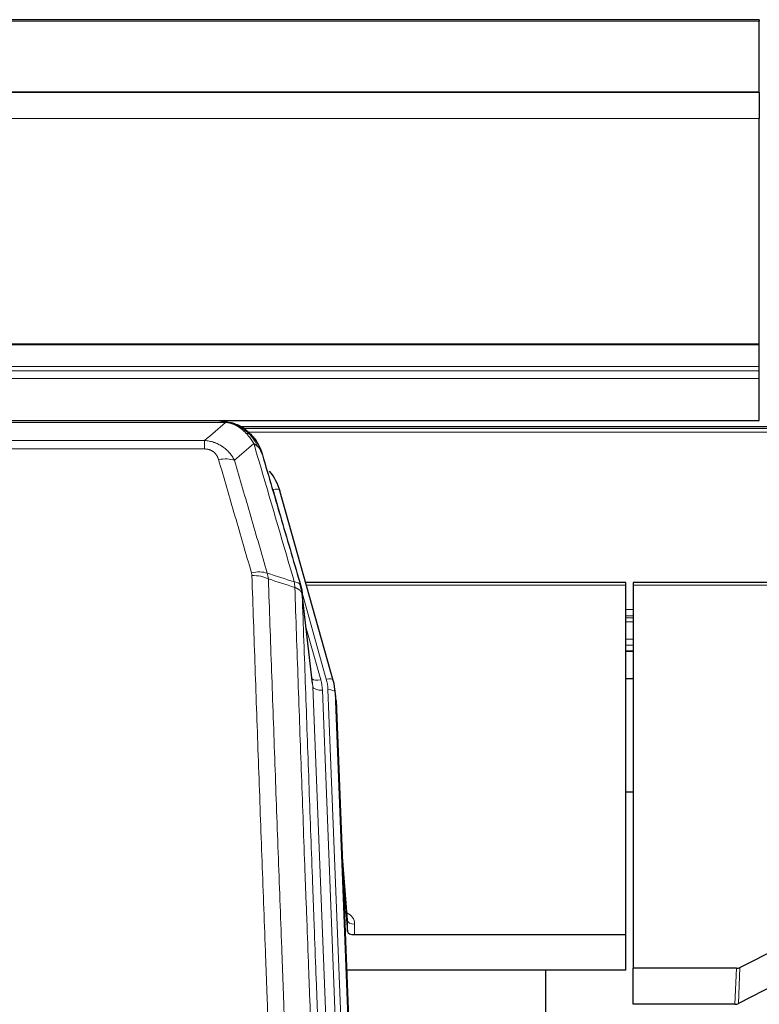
# Model space of a CAD drawing. Header units: inches. Extents: x 0 to 23760, y -13 to 16800.
# Tile 31 of 247: x 3936 to 4244, y 8325 to 8734. Entities that reach past the tile are written whole.
import ezdxf

# ---------------------------------------------------------------- set-up
doc = ezdxf.new("R2010")
doc.units = ezdxf.units.IN
doc.layers.add('254', color=7, linetype='Continuous', true_color=0xffffff)

msp = doc.modelspace()

# ---------------------------------------------------------------- linework, layer by layer
at = {"layer": '254', "color": 2, "linetype": 'Continuous', "lineweight": 25}
for p, q in [((4243.614, 8734.328), (2868.614, 8734.328)), ((4243.614, 8734.328), (4243.614, 8733.783)), ((4243.614, 8704.2), (4243.614, 8733.783)), ((4243.614, 8704.2), (2868.614, 8704.2)), ((4243.614, 8704.019), (2868.614, 8704.019)), ((4243.614, 8704.019), (4243.614, 8704.2)), ((4243.614, 8704.019), (4243.614, 8693.254)), ((4243.614, 8599.426), (4243.614, 8693.254)), ((4243.614, 8598.982), (4243.614, 8599.426)), ((4243.614, 8590.069), (4243.614, 8598.982)), ((4243.614, 8588.224), (4243.614, 8590.069)), ((4243.614, 8584.983), (4243.614, 8588.224)), ((4243.614, 8567.525), (4243.614, 8584.983)), ((2868.614, 8567.525), (4243.614, 8567.525)), ((4019.175, 8567.343), (3801.054, 8567.343)), ((4026.117, 8565.867), (4026.217, 8565.839)), ((4352.106, 8564.829), (4028.156, 8564.829)), ((4066.342, 8459.365), (4044.168, 8538.252)), ((4188.115, 8500.081), (4054.896, 8500.081)), ((4188.115, 8499.05), (4188.115, 8500.081)), ((4188.115, 8353.582), (4188.115, 8499.05)), ((4325.334, 8500.081), (4191.115, 8500.081)), ((4191.115, 8500.081), (4191.115, 8499.05)), ((4191.115, 8499.05), (4191.115, 8339.57)), ((4057.722, 8458.045), (4053.306, 8496.564)), ((4188.172, 8471.592), (4191.193, 8471.592)), ((4066.361, 8459.269), (4066.342, 8459.365)), ((4191.12, 8460.032), (4188.122, 8460.032)), ((4067.397, 8452.644), (4067.023, 8455.903)), ((4067.519, 8451.06), (4080.086, 8131.847)), ((4191.154, 8412.847), (4188.165, 8412.847)), ((4072.217, 8359.588), (4070.01, 8387.788)), ((4070.391, 8378.114), (4072.213, 8354.832)), ((4072.213, 8354.832), (4072.224, 8359.409)), ((4075.212, 8353.582), (4188.115, 8353.582)), ((4188.115, 8338.772), (4188.115, 8353.582)), ((4235.571, 8339.922), (4251.735, 8348.096)), ((4188.115, 8338.772), (4071.94, 8338.772)), ((4154.775, 8113.388), (4154.775, 8338.77)), ((4191.115, 8324.58), (4191.115, 8339.57)), ((4234.072, 8339.57), (4191.115, 8339.57)), ((4250.679, 8332.964), (4235.001, 8324.936)), ((4233.502, 8324.58), (4191.115, 8324.58))]:
    msp.add_line(p, q, dxfattribs=at)
at = {"layer": '254', "color": 110, "linetype": 'Continuous', "lineweight": 13}
for p, q in [((4243.614, 8733.783), (2868.614, 8733.783)), ((4243.614, 8693.254), (2868.614, 8693.254)), ((4243.614, 8599.426), (2868.614, 8599.426)), ((4243.614, 8598.982), (2868.614, 8598.982)), ((4243.614, 8590.069), (2868.614, 8590.069)), ((4243.614, 8588.224), (2868.614, 8588.224)), ((4243.614, 8584.983), (2868.614, 8584.983)), ((4021.517, 8566.68), (3798.712, 8566.68)), ((4026.217, 8565.839), (4026.286, 8565.681)), ((4351.29, 8564.268), (4029.054, 8564.268)), ((4349.33, 8562.655), (4031.014, 8562.655)), ((3807.443, 8559.212), (4012.786, 8559.212)), ((4012.786, 8555.679), (3807.443, 8555.679)), ((4012.786, 8559.212), (4012.786, 8555.679)), ((4046.005, 8522.014), (4041.28, 8538.825)), ((4188.115, 8499.05), (4055.183, 8499.05)), ((4325.047, 8499.05), (4191.115, 8499.05)), ((4063.454, 8459.939), (4053.381, 8495.773)), ((4057.812, 8456.872), (4053.435, 8495.052)), ((4191.193, 8488.899), (4188.172, 8488.899)), ((4191.193, 8486.202), (4188.172, 8486.202)), ((4191.193, 8485.417), (4188.172, 8485.417)), ((4191.193, 8483.765), (4188.172, 8483.765)), ((4055.081, 8481.084), (4061.107, 8459.646)), ((4191.193, 8476.574), (4188.172, 8476.574)), ((4191.193, 8474.097), (4188.172, 8474.097)), ((4191.193, 8471.648), (4188.172, 8471.648)), ((4070.878, 8124.978), (4057.812, 8456.872)), ((4074.724, 8127.064), (4061.804, 8455.245)), ((4076.93, 8130.961), (4064.151, 8455.538)), ((4067.519, 8451.06), (4067.145, 8454.318)), ((4067.145, 8454.318), (4079.84, 8131.854)), ((4072.224, 8359.409), (4070.017, 8387.596)), ((4075.222, 8357.998), (4075.212, 8353.582)), ((4233.502, 8324.58), (4234.072, 8339.57)), ((4235.571, 8339.922), (4235.001, 8324.936))]:
    msp.add_line(p, q, dxfattribs=at)
for centre, major_axis, ratio, start_param, end_param in [((4018.633, 8545.457), (9.598, 2.808), 0.562843, 0.6646512, 1.4076092), ((4041.28, 8537.44), (-2.888, -0.812), 0.4480327, 3.1416079, 4.5871119), ((4032.294, 8498.575), (9.604, 2.788), 0.5442898, 0.6684637, 1.414101), ((4032.482, 8497.402), (9.994, 0.345), 0.559112, 0.7940626, 1.551472), ((4061.107, 8461.493), (-3.851, -1.082), 0.4480327, 0.2500116, 1.4455193), ((4037.786, 8454.495), (-24.033, -0.038), 0.8858289, 3.1750594, 3.3842109), ((4063.454, 8458.554), (-2.888, -0.812), 0.4480327, 3.1416079, 4.5871119), ((4040.133, 8454.788), (-24.033, -0.038), 0.8858289, 3.1750594, 3.3842109), ((4061.804, 8457.092), (-3.997, -0.157), 0.4614673, 0.0341943, 1.5526308), ((4064.151, 8454.152), (-2.998, -0.118), 0.4614673, 3.175787, 4.6942235), ((4069.219, 8357.998), (-6.003, -0.046), 0.8757409, 3.1327535, 4.2284576), ((4075.222, 8359.452), (3, -0.007), 0.4848086, 3.1763596, 4.7135294)]:
    msp.add_ellipse(centre, major_axis=major_axis, ratio=ratio, start_param=start_param, end_param=end_param, dxfattribs=at)
at = {"layer": '254', "color": 2, "linetype": 'Continuous', "lineweight": 25}
for centre, major_axis, ratio, start_param, end_param in [((4017.973, 8532.238), (-27.014, -0.465), 0.8900028, 3.3708663, 3.7530745), ((4040.133, 8453.402), (-27.027, -0.37), 0.8864308, 3.1643527, 3.3735041), ((4075.211, 8354.876), (3, 0), 0.4313147, 3.1753737, 4.7125436), ((4234.069, 8342.199), (3, -0.011), 0.8761328, 4.7166989, 5.239903), ((4233.5, 8327.243), (3, -0.007), 0.8874311, 4.7150805, 5.2382846)]:
    msp.add_ellipse(centre, major_axis=major_axis, ratio=ratio, start_param=start_param, end_param=end_param, dxfattribs=at)
at = {"layer": '254', "color": 110, "linetype": 'Continuous', "lineweight": 13}
for points in [[(4012.786, 8559.212), (4015.714, 8561.699), (4018.624, 8564.189), (4021.517, 8566.68)], [(4033.28, 8557.961), (4030.606, 8555.639), (4027.917, 8553.318), (4025.213, 8550.999)], [(4038.89, 8504.002), (4042.639, 8502.783), (4046.387, 8501.567), (4050.134, 8500.352)], [(4038.89, 8504.002), (4039.003, 8503.618), (4039.191, 8502.839), (4039.309, 8502.036), (4039.349, 8501.63)], [(4050.346, 8498.061), (4046.681, 8499.249), (4043.015, 8500.438), (4039.349, 8501.63)]]:
    msp.add_open_spline(points, degree=3, dxfattribs=at)
at = {"layer": '254', "color": 2, "linetype": 'Continuous', "lineweight": 25}
for points, degree in [([(4018.975, 8567.341), (4019.592, 8567.345), (4020.215, 8567.315), (4020.841, 8567.25)], 3), ([(4029.728, 8563.785), (4028.082, 8565.006), (4026.215, 8565.84)], 2), ([(4053.312, 8496.483), (4052.562, 8499.314)], 1)]:
    msp.add_open_spline(points, degree=degree, dxfattribs=at)
for points, knots in [([(4018.975, 8567.341), (4019.049, 8567.343), (4019.123, 8567.343), (4019.419, 8567.343), (4019.641, 8567.334), (4020.068, 8567.299), (4020.274, 8567.273), (4020.526, 8567.227), (4020.587, 8567.214), (4020.647, 8567.201)], [0, 0, 0, 0, 0.125, 0.125, 0.5, 0.5, 0.875, 0.875, 1, 1, 1, 1]), ([(4020.647, 8567.201), (4022.057, 8567.112), (4023.494, 8566.806), (4025.364, 8566.104), (4025.828, 8565.905), (4026.286, 8565.681)], [0, 0, 0, 0, 0.75, 0.75, 1, 1, 1, 1]), ([(4024.119, 8566.597), (4024.199, 8566.573), (4024.278, 8566.548), (4024.951, 8566.336), (4025.539, 8566.117), (4026.117, 8565.867)], [0, 0, 0, 0, 0.1180686, 0.1180686, 1, 1, 1, 1]), ([(4026.286, 8565.681), (4026.514, 8565.57), (4026.742, 8565.452), (4027.643, 8564.96), (4028.302, 8564.538), (4029.572, 8563.6), (4030.182, 8563.084), (4030.954, 8562.341), (4031.143, 8562.15), (4031.329, 8561.956)], [0, 0, 0, 0, 0.125, 0.125, 0.5, 0.5, 0.875, 0.875, 1, 1, 1, 1]), ([(4029.804, 8563.729), (4030.45, 8563.246), (4031.066, 8562.721), (4031.874, 8561.935), (4032.097, 8561.706), (4032.315, 8561.471)], [0, 0, 0, 0, 0.7159091, 0.7159091, 1, 1, 1, 1]), ([(4032.745, 8560.904), (4032.723, 8560.948), (4032.7, 8560.992), (4032.621, 8561.127), (4032.559, 8561.218), (4032.433, 8561.362), (4032.376, 8561.418), (4032.315, 8561.471)], [0, 0, 0, 0, 0.2280377, 0.2280377, 0.6912151, 0.6912151, 1, 1, 1, 1]), ([(4032.315, 8561.471), (4032.75, 8561.002), (4033.16, 8560.511), (4034.689, 8558.475), (4035.585, 8556.786), (4036.197, 8555.047)], [0, 0, 0, 0, 0.25, 0.25, 1, 1, 1, 1]), ([(4032.805, 8560.769), (4032.816, 8560.756), (4032.84, 8560.73), (4032.875, 8560.69), (4032.91, 8560.649), (4032.946, 8560.608), (4032.982, 8560.566), (4033.019, 8560.523), (4033.056, 8560.48), (4033.093, 8560.435), (4033.131, 8560.391), (4033.169, 8560.345), (4033.207, 8560.299), (4033.246, 8560.251), (4033.285, 8560.204), (4033.324, 8560.155), (4033.364, 8560.106), (4033.404, 8560.056), (4033.445, 8560.005), (4033.486, 8559.953), (4033.527, 8559.901), (4033.568, 8559.848), (4033.61, 8559.794), (4033.651, 8559.739), (4033.694, 8559.684), (4033.736, 8559.628), (4033.779, 8559.571), (4033.822, 8559.513), (4033.865, 8559.454), (4033.908, 8559.395), (4033.952, 8559.334), (4033.996, 8559.273), (4034.04, 8559.212), (4034.084, 8559.149), (4034.129, 8559.086), (4034.173, 8559.021), (4034.218, 8558.956), (4034.263, 8558.89), (4034.308, 8558.823), (4034.353, 8558.756), (4034.399, 8558.687), (4034.444, 8558.618), (4034.49, 8558.548), (4034.536, 8558.477), (4034.582, 8558.405), (4034.628, 8558.332), (4034.674, 8558.258), (4034.72, 8558.184), (4034.766, 8558.108), (4034.812, 8558.032), (4034.858, 8557.955), (4034.904, 8557.877), (4034.951, 8557.798), (4034.997, 8557.718), (4035.043, 8557.637), (4035.089, 8557.555), (4035.135, 8557.473), (4035.182, 8557.389), (4035.228, 8557.305), (4035.274, 8557.22), (4035.319, 8557.133), (4035.365, 8557.046), (4035.411, 8556.958), (4035.457, 8556.869), (4035.502, 8556.779), (4035.547, 8556.688), (4035.593, 8556.596), (4035.637, 8556.504), (4035.682, 8556.41), (4035.727, 8556.315), (4035.771, 8556.219), (4035.815, 8556.123), (4035.859, 8556.025), (4035.903, 8555.927), (4035.946, 8555.827), (4035.99, 8555.727), (4036.032, 8555.626), (4036.075, 8555.523), (4036.117, 8555.42), (4036.159, 8555.316), (4036.2, 8555.21), (4036.242, 8555.104), (4036.282, 8554.997), (4036.323, 8554.889), (4036.363, 8554.78), (4036.402, 8554.67), (4036.441, 8554.558), (4036.48, 8554.446), (4036.518, 8554.333), (4036.555, 8554.219), (4036.593, 8554.104), (4036.629, 8553.988), (4036.665, 8553.871), (4036.701, 8553.754), (4036.736, 8553.635), (4036.77, 8553.515), (4036.804, 8553.394), (4036.826, 8553.313), (4036.837, 8553.272)], [0, 0, 0, 0, 0.0060657, 0.012223, 0.0184718, 0.0248123, 0.0312443, 0.0377679, 0.0443831, 0.0510899, 0.0578883, 0.0647782, 0.0717598, 0.0788329, 0.0859977, 0.093254, 0.1006019, 0.1080414, 0.1155725, 0.1231952, 0.1309095, 0.1387154, 0.1466129, 0.1546019, 0.1626826, 0.1708549, 0.1791188, 0.1874742, 0.1959213, 0.20446, 0.2130903, 0.2218121, 0.2306256, 0.2395307, 0.2485274, 0.2576156, 0.2667955, 0.276067, 0.2854301, 0.2948848, 0.3044311, 0.314069, 0.3237985, 0.3336196, 0.3435324, 0.3535367, 0.3636326, 0.3738202, 0.3840993, 0.3944701, 0.4049324, 0.4154864, 0.426132, 0.4368691, 0.4476979, 0.4586183, 0.4696303, 0.480734, 0.4919292, 0.503216, 0.5145945, 0.5260645, 0.5376262, 0.5492795, 0.5610244, 0.5728609, 0.584789, 0.5968087, 0.60892, 0.621123, 0.6334175, 0.6458037, 0.6582815, 0.6708509, 0.6835119, 0.6962645, 0.7091087, 0.7220445, 0.735072, 0.748191, 0.7614017, 0.774704, 0.7880979, 0.8015834, 0.8151605, 0.8288293, 0.8425896, 0.8564416, 0.8703852, 0.8844204, 0.8985472, 0.9127656, 0.9270756, 0.9414773, 0.9559705, 0.9705554, 0.9852319, 1, 1, 1, 1]), ([(4036.837, 8553.272), (4036.779, 8553.583), (4036.697, 8553.887), (4036.484, 8554.479), (4036.352, 8554.768), (4036.197, 8555.047)], [0, 0, 0, 0, 0.5, 0.5, 1, 1, 1, 1]), ([(4036.837, 8553.272), (4038.167, 8548.75), (4039.5, 8544.217), (4042.167, 8535.131), (4043.503, 8530.577), (4047.514, 8516.884), (4050.193, 8507.714), (4052.879, 8498.503)], [0, 0, 0, 0, 0.25, 0.25, 0.5, 0.5, 1, 1, 1, 1]), ([(4052.879, 8498.503), (4052.884, 8498.486), (4052.894, 8498.451), (4052.909, 8498.399), (4052.925, 8498.346), (4052.94, 8498.291), (4052.955, 8498.235), (4052.971, 8498.179), (4052.986, 8498.121), (4053.001, 8498.061), (4053.017, 8498.001), (4053.032, 8497.94), (4053.047, 8497.877), (4053.063, 8497.814), (4053.078, 8497.749), (4053.093, 8497.683), (4053.108, 8497.616), (4053.123, 8497.548), (4053.138, 8497.479), (4053.153, 8497.408), (4053.168, 8497.336), (4053.182, 8497.264), (4053.196, 8497.19), (4053.21, 8497.115), (4053.224, 8497.038), (4053.238, 8496.961), (4053.251, 8496.882), (4053.272, 8496.756), (4053.298, 8496.587), (4053.326, 8496.38), (4053.35, 8496.188), (4053.369, 8496.01), (4053.385, 8495.848), (4053.398, 8495.701), (4053.408, 8495.569), (4053.416, 8495.452), (4053.422, 8495.35), (4053.426, 8495.263), (4053.43, 8495.191), (4053.432, 8495.135), (4053.434, 8495.094), (4053.435, 8495.068), (4053.435, 8495.056), (4053.435, 8495.052)], [0, 0, 0, 0, 0.0155037, 0.0313049, 0.0474035, 0.0637997, 0.0804935, 0.097485, 0.1147743, 0.1323613, 0.1502462, 0.1684289, 0.1869096, 0.2056883, 0.224765, 0.2441397, 0.2638126, 0.2837835, 0.3040527, 0.32462, 0.3454856, 0.3666494, 0.3881116, 0.409872, 0.4319308, 0.454288, 0.4769435, 0.4998975, 0.5635611, 0.6228928, 0.6778927, 0.7285606, 0.7748966, 0.8169007, 0.8545729, 0.8879131, 0.9169214, 0.9415977, 0.9619421, 0.9779545, 0.989635, 0.9969835, 1, 1, 1, 1])]:
    msp.add_open_spline(points, degree=3, knots=knots, dxfattribs=at)
at = {"layer": '254', "color": 110, "linetype": 'Continuous', "lineweight": 13}
for points, knots in [([(4020.647, 8567.201), (4020.765, 8567.174), (4020.875, 8567.143), (4021.124, 8567.056), (4021.249, 8566.995), (4021.435, 8566.853), (4021.496, 8566.772), (4021.517, 8566.68)], [0, 0, 0, 0, 0.25, 0.25, 0.625, 0.625, 1, 1, 1, 1]), ([(4021.517, 8566.68), (4022.738, 8566.579), (4023.914, 8566.285), (4025.408, 8565.658), (4025.775, 8565.482), (4026.135, 8565.287)], [0, 0, 0, 0, 0.75, 0.75, 1, 1, 1, 1]), ([(4026.286, 8565.681), (4026.287, 8565.652), (4026.285, 8565.619), (4026.272, 8565.534), (4026.256, 8565.478), (4026.208, 8565.374), (4026.176, 8565.326), (4026.135, 8565.287)], [0, 0, 0, 0, 0.25, 0.25, 0.625, 0.625, 1, 1, 1, 1]), ([(4026.135, 8565.287), (4026.316, 8565.19), (4026.494, 8565.088), (4027.201, 8564.664), (4027.716, 8564.305), (4028.71, 8563.519), (4029.189, 8563.091), (4029.804, 8562.482), (4029.955, 8562.327), (4030.105, 8562.168)], [0, 0, 0, 0, 0.125, 0.125, 0.5, 0.5, 0.875, 0.875, 1, 1, 1, 1]), ([(4031.329, 8561.956), (4031.23, 8561.982), (4031.129, 8562.005), (4030.872, 8562.056), (4030.715, 8562.079), (4030.404, 8562.124), (4030.251, 8562.144), (4030.105, 8562.168)], [0, 0, 0, 0, 0.25, 0.25, 0.625, 0.625, 1, 1, 1, 1]), ([(4030.105, 8562.168), (4030.403, 8561.852), (4030.694, 8561.524), (4031.821, 8560.174), (4032.587, 8559.077), (4033.28, 8557.961)], [0, 0, 0, 0, 0.25, 0.25, 1, 1, 1, 1]), ([(4032.315, 8561.471), (4032.284, 8561.498), (4032.252, 8561.524), (4032.117, 8561.625), (4032.004, 8561.695), (4031.755, 8561.817), (4031.618, 8561.869), (4031.427, 8561.929), (4031.378, 8561.943), (4031.329, 8561.956)], [0, 0, 0, 0, 0.125, 0.125, 0.5, 0.5, 0.875, 0.875, 1, 1, 1, 1]), ([(4031.329, 8561.956), (4031.7, 8561.567), (4032.057, 8561.161), (4033.418, 8559.478), (4034.289, 8558.084), (4034.987, 8556.631)], [0, 0, 0, 0, 0.25, 0.25, 1, 1, 1, 1]), ([(4012.786, 8559.212), (4013.121, 8559.189), (4013.454, 8559.156), (4014.117, 8559.069), (4014.445, 8559.015), (4015.421, 8558.823), (4016.059, 8558.654), (4016.761, 8558.418), (4016.839, 8558.391), (4016.995, 8558.335), (4017.072, 8558.307), (4017.304, 8558.22), (4017.457, 8558.16), (4017.911, 8557.972), (4018.506, 8557.703), (4019.079, 8557.395), (4019.5, 8557.15), (4019.709, 8557.024), (4019.914, 8556.892), (4020.05, 8556.803), (4020.118, 8556.758), (4020.724, 8556.349), (4021.232, 8555.953), (4021.951, 8555.314), (4022.183, 8555.093), (4022.522, 8554.751), (4022.633, 8554.635), (4022.851, 8554.399), (4022.959, 8554.28), (4023.486, 8553.674), (4023.874, 8553.168), (4024.589, 8552.114), (4024.916, 8551.566), (4025.213, 8550.999)], [0, 0, 0, 0, 0.0625, 0.0625, 0.125, 0.125, 0.25, 0.25, 0.265625, 0.265625, 0.28125, 0.28125, 0.3125, 0.3125, 0.375, 0.4375, 0.4375, 0.46875, 0.484375, 0.484375, 0.5, 0.5, 0.625, 0.625, 0.6875, 0.6875, 0.71875, 0.71875, 0.75, 0.75, 0.875, 0.875, 1, 1, 1, 1]), ([(4012.786, 8555.679), (4012.968, 8555.679), (4013.151, 8555.673), (4013.515, 8555.647), (4013.694, 8555.627), (4014.05, 8555.573), (4014.225, 8555.54), (4014.572, 8555.458), (4014.743, 8555.409), (4014.954, 8555.339), (4014.996, 8555.325), (4015.08, 8555.295), (4015.204, 8555.248), (4015.326, 8555.198), (4015.564, 8555.093), (4015.872, 8554.94), (4016.159, 8554.762), (4016.332, 8554.642), (4016.367, 8554.618), (4016.435, 8554.569), (4016.469, 8554.543), (4016.569, 8554.467), (4016.633, 8554.415), (4016.823, 8554.256), (4016.942, 8554.146), (4017.169, 8553.918), (4017.276, 8553.8), (4017.479, 8553.557), (4017.574, 8553.432), (4017.687, 8553.271), (4017.71, 8553.239), (4017.754, 8553.174), (4017.775, 8553.142), (4017.839, 8553.043), (4017.88, 8552.977), (4017.999, 8552.778), (4018.072, 8552.643), (4018.209, 8552.371), (4018.273, 8552.233), (4018.449, 8551.816), (4018.549, 8551.532), (4018.633, 8551.244)], [0, 0, 0, 0, 0.0625, 0.0625, 0.125, 0.125, 0.1875, 0.1875, 0.25, 0.25, 0.265625, 0.265625, 0.28125, 0.3125, 0.3125, 0.375, 0.4375, 0.4375, 0.453125, 0.453125, 0.46875, 0.46875, 0.5, 0.5, 0.5625, 0.5625, 0.625, 0.625, 0.6875, 0.6875, 0.703125, 0.703125, 0.71875, 0.71875, 0.75, 0.75, 0.8125, 0.8125, 0.875, 0.875, 1, 1, 1, 1]), ([(4034.987, 8556.631), (4034.741, 8556.878), (4034.475, 8557.113), (4033.904, 8557.558), (4033.601, 8557.767), (4033.28, 8557.961)], [0, 0, 0, 0, 0.5, 0.5, 1, 1, 1, 1]), ([(4050.134, 8500.352), (4047.312, 8510.045), (4044.496, 8519.692), (4040.283, 8534.095), (4038.88, 8538.885), (4036.077, 8548.441), (4034.678, 8553.207), (4033.28, 8557.961)], [0, 0, 0, 0, 0.5, 0.5, 0.75, 0.75, 1, 1, 1, 1]), ([(4036.197, 8555.047), (4036.041, 8555.332), (4035.861, 8555.607), (4035.457, 8556.136), (4035.232, 8556.39), (4034.987, 8556.631)], [0, 0, 0, 0, 0.5, 0.5, 1, 1, 1, 1]), ([(4032.294, 8504.173), (4030.009, 8512.078), (4027.727, 8519.954), (4024.312, 8531.722), (4023.175, 8535.637), (4020.902, 8543.452), (4019.767, 8547.352), (4018.633, 8551.244)], [0, 0, 0, 0, 0.5, 0.5, 0.75, 0.75, 1, 1, 1, 1]), ([(4025.213, 8550.999), (4026.348, 8547.113), (4027.485, 8543.22), (4029.76, 8535.417), (4030.899, 8531.508), (4034.318, 8519.758), (4036.602, 8511.895), (4038.89, 8504.002)], [0, 0, 0, 0, 0.25, 0.25, 0.5, 0.5, 1, 1, 1, 1]), ([(4032.294, 8504.173), (4032.35, 8503.979), (4032.393, 8503.784), (4032.456, 8503.392), (4032.475, 8503.194), (4032.482, 8502.996)], [0, 0, 0, 0, 0.5, 0.5, 1, 1, 1, 1]), ([(4044.44, 8183.993), (4043.883, 8197.823), (4042.782, 8225.353), (4041.174, 8266.257), (4040.132, 8293.266), (4039.361, 8313.424), (4038.979, 8323.479), (4038.6, 8333.497), (4038.349, 8340.167), (4038.224, 8343.498), (4037.6, 8360.134), (4037.109, 8373.371), (4036.384, 8393.12), (4036.144, 8399.684), (4035.668, 8412.775), (4035.432, 8419.302), (4034.73, 8438.824), (4033.81, 8464.704), (4032.919, 8490.282), (4032.482, 8502.996)], [0, 0, 0, 0, 0.125, 0.25, 0.375, 0.375, 0.4375, 0.46875, 0.46875, 0.5, 0.5, 0.625, 0.625, 0.6875, 0.6875, 0.75, 0.75, 0.875, 1, 1, 1, 1]), ([(4039.349, 8501.63), (4039.787, 8488.932), (4040.679, 8463.387), (4041.601, 8437.54), (4042.304, 8418.042), (4042.54, 8411.524), (4043.016, 8398.449), (4043.257, 8391.894), (4043.983, 8372.169), (4044.475, 8358.949), (4045.099, 8342.335), (4045.225, 8339.008), (4045.476, 8332.346), (4045.855, 8322.341), (4046.238, 8312.299), (4047.01, 8292.166), (4048.053, 8265.192), (4049.663, 8224.34), (4050.765, 8196.845), (4051.323, 8183.032)], [0, 0, 0, 0, 0.125, 0.25, 0.25, 0.3125, 0.3125, 0.375, 0.375, 0.5, 0.5, 0.53125, 0.53125, 0.5625, 0.625, 0.625, 0.75, 0.875, 1, 1, 1, 1]), ([(4052.879, 8498.503), (4052.858, 8498.749), (4052.78, 8498.98), (4052.517, 8499.4), (4052.331, 8499.588), (4051.859, 8499.91), (4051.574, 8500.044), (4050.915, 8500.247), (4050.543, 8500.317), (4050.134, 8500.352)], [0, 0, 0, 0, 0.25, 0.25, 0.5, 0.5, 0.75, 0.75, 1, 1, 1, 1]), ([(4050.134, 8500.352), (4050.209, 8499.979), (4050.251, 8499.607), (4050.31, 8498.849), (4050.325, 8498.462), (4050.346, 8498.061)], [0, 0, 0, 0, 0.5, 0.5, 1, 1, 1, 1]), ([(4062.575, 8174.165), (4062.004, 8188.218), (4060.876, 8216.188), (4059.231, 8257.74), (4058.164, 8285.171), (4057.376, 8305.644), (4056.985, 8315.855), (4056.533, 8327.723), (4056.341, 8332.801), (4056.213, 8336.183), (4056.149, 8337.873), (4055.83, 8346.319), (4055.45, 8356.426), (4055.013, 8368.17), (4054.826, 8373.192), (4054.702, 8376.538), (4054.64, 8378.21), (4054.084, 8393.247), (4053.111, 8419.822), (4051.7, 8459.215), (4050.792, 8485.164), (4050.346, 8498.061)], [0, 0, 0, 0, 0.125, 0.25, 0.375, 0.375, 0.4375, 0.46875, 0.484375, 0.484375, 0.5, 0.5, 0.5625, 0.59375, 0.609375, 0.609375, 0.625, 0.625, 0.75, 0.875, 1, 1, 1, 1]), ([(4053.435, 8495.052), (4053.434, 8495.06), (4053.433, 8495.076), (4053.43, 8495.1), (4053.426, 8495.123), (4053.423, 8495.147), (4053.419, 8495.171), (4053.415, 8495.194), (4053.41, 8495.218), (4053.406, 8495.242), (4053.401, 8495.265), (4053.396, 8495.289), (4053.391, 8495.312), (4053.385, 8495.336), (4053.379, 8495.359), (4053.373, 8495.383), (4053.367, 8495.406), (4053.36, 8495.43), (4053.353, 8495.453), (4053.346, 8495.477), (4053.339, 8495.5), (4053.331, 8495.523), (4053.323, 8495.547), (4053.315, 8495.57), (4053.307, 8495.593), (4053.298, 8495.616), (4053.289, 8495.64), (4053.28, 8495.663), (4053.271, 8495.686), (4053.261, 8495.709), (4053.251, 8495.732), (4053.241, 8495.755), (4053.231, 8495.778), (4053.22, 8495.801), (4053.209, 8495.824), (4053.198, 8495.847), (4053.187, 8495.87), (4053.175, 8495.893), (4053.163, 8495.916), (4053.151, 8495.939), (4053.139, 8495.961), (4053.126, 8495.984), (4053.113, 8496.007), (4053.1, 8496.029), (4053.087, 8496.052), (4053.073, 8496.075), (4053.059, 8496.097), (4053.045, 8496.12), (4053.031, 8496.142), (4053.016, 8496.164), (4053.002, 8496.187), (4052.987, 8496.209), (4052.971, 8496.231), (4052.956, 8496.254), (4052.94, 8496.276), (4052.924, 8496.298), (4052.908, 8496.32), (4052.891, 8496.342), (4052.874, 8496.364), (4052.857, 8496.386), (4052.84, 8496.408), (4052.823, 8496.429), (4052.805, 8496.451), (4052.787, 8496.473), (4052.769, 8496.494), (4052.75, 8496.516), (4052.732, 8496.538), (4052.713, 8496.559), (4052.694, 8496.58), (4052.674, 8496.602), (4052.655, 8496.623), (4052.635, 8496.644), (4052.615, 8496.666), (4052.594, 8496.687), (4052.574, 8496.708), (4052.553, 8496.729), (4052.526, 8496.756), (4052.492, 8496.789), (4052.451, 8496.828), (4052.41, 8496.866), (4052.367, 8496.904), (4052.324, 8496.942), (4052.28, 8496.98), (4052.235, 8497.017), (4052.19, 8497.054), (4052.143, 8497.091), (4052.096, 8497.128), (4052.048, 8497.164), (4052, 8497.2), (4051.95, 8497.235), (4051.9, 8497.27), (4051.849, 8497.305), (4051.797, 8497.34), (4051.745, 8497.374), (4051.692, 8497.408), (4051.638, 8497.441), (4051.583, 8497.475), (4051.528, 8497.508), (4051.472, 8497.54), (4051.415, 8497.572), (4051.358, 8497.604), (4051.299, 8497.635), (4051.24, 8497.666), (4051.181, 8497.697), (4051.121, 8497.727), (4051.06, 8497.757), (4050.998, 8497.787), (4050.936, 8497.816), (4050.873, 8497.845), (4050.809, 8497.873), (4050.745, 8497.901), (4050.68, 8497.929), (4050.615, 8497.956), (4050.548, 8497.983), (4050.482, 8498.009), (4050.414, 8498.035), (4050.369, 8498.052), (4050.346, 8498.061)], [0, 0, 0, 0, 0.0066687, 0.0133374, 0.0200061, 0.0266746, 0.0333432, 0.0400116, 0.0466801, 0.0533484, 0.0600168, 0.066685, 0.0733532, 0.0800214, 0.0866895, 0.0933575, 0.1000255, 0.1066935, 0.1133614, 0.1200292, 0.126697, 0.1333647, 0.1400324, 0.1467001, 0.1533676, 0.1600352, 0.1667026, 0.1733701, 0.1800374, 0.1867047, 0.193372, 0.2000392, 0.2067064, 0.2133735, 0.2200405, 0.2267075, 0.2333745, 0.2400414, 0.2467082, 0.253375, 0.2600418, 0.2667085, 0.2733751, 0.2800417, 0.2867082, 0.2933747, 0.3000412, 0.3067075, 0.3133739, 0.3200401, 0.3267064, 0.3333725, 0.3400387, 0.3467047, 0.3533708, 0.3600367, 0.3667026, 0.3733685, 0.3800343, 0.3867001, 0.3933658, 0.4000315, 0.4066971, 0.4133626, 0.4200281, 0.4266936, 0.433359, 0.4400243, 0.4466896, 0.4533549, 0.4600201, 0.4666852, 0.4733503, 0.4800154, 0.4866804, 0.4933453, 0.5000102, 0.5125098, 0.5250093, 0.5375088, 0.5500082, 0.5625077, 0.5750071, 0.5875066, 0.600006, 0.6125054, 0.6250049, 0.6375043, 0.6500037, 0.6625032, 0.6750026, 0.6875021, 0.7000016, 0.7125011, 0.7250006, 0.7375001, 0.7499997, 0.7624993, 0.7749989, 0.7874985, 0.7999982, 0.812498, 0.8249977, 0.8374975, 0.8499974, 0.8624973, 0.8749972, 0.8874972, 0.8999973, 0.9124974, 0.9249976, 0.9374978, 0.9499981, 0.9624985, 0.9749989, 0.9874994, 1, 1, 1, 1]), ([(4053.435, 8495.052), (4053.88, 8482.205), (4054.786, 8456.354), (4056.193, 8417.11), (4057.163, 8390.636), (4057.717, 8375.657), (4057.779, 8373.992), (4057.903, 8370.658), (4058.089, 8365.655), (4058.526, 8353.956), (4058.904, 8343.887), (4059.222, 8335.473), (4059.286, 8333.789), (4059.414, 8330.42), (4059.606, 8325.362), (4060.056, 8313.538), (4060.446, 8303.366), (4061.232, 8282.97), (4062.295, 8255.643), (4063.936, 8214.249), (4065.061, 8186.384), (4065.63, 8172.384)], [0, 0, 0, 0, 0.125, 0.25, 0.375, 0.375, 0.390625, 0.390625, 0.40625, 0.4375, 0.5, 0.5, 0.515625, 0.515625, 0.53125, 0.5625, 0.625, 0.625, 0.75, 0.875, 1, 1, 1, 1])]:
    msp.add_open_spline(points, degree=3, knots=knots, dxfattribs=at)

doc.saveas('drawing.dxf')
